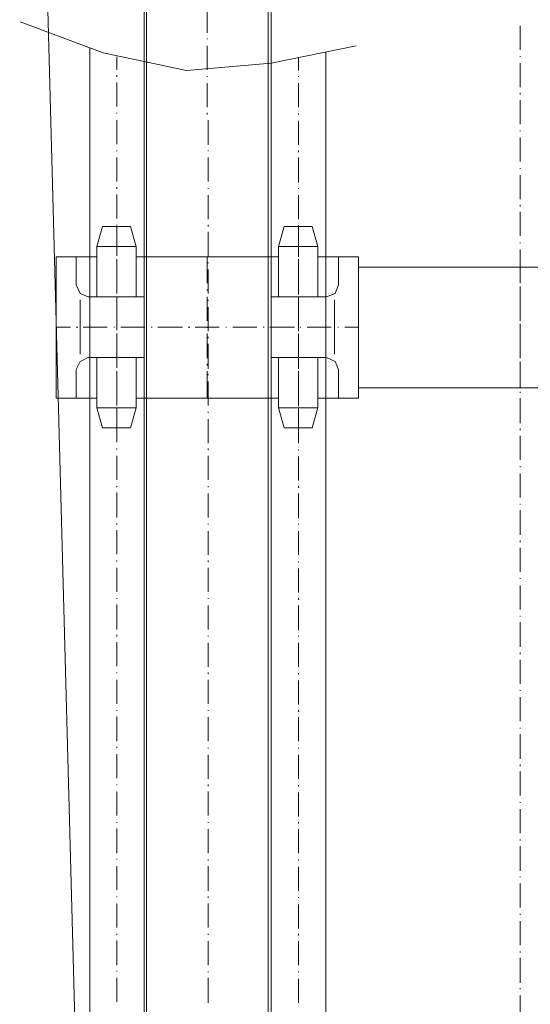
# Model space of a CAD drawing. Extents: x -23500 to 2637, y 21242 to 29547.
# Tile 31 of 121: x -10983 to -10666, y 25041 to 25651. Entities that reach past the tile are written whole.
import ezdxf

# ---------------------------------------------------------------- set-up
doc = ezdxf.new("R2010")
doc.units = 0
doc.header["$LTSCALE"] = 25
doc.layers.get('0').update_dxf_attribs({"linetype": 'CONTINUOUS', "lineweight": 13})

msp = doc.modelspace()

# ---------------------------------------------------------------- linework, layer by layer
at = {"color": 7, "lineweight": 9}
for points in [[(-11006.388, 27181.112), (-11006.388, 27181.112), (-10904.765, 23383.518), (-10904.765, 23383.518)], [(-10905.762, 25732.656), (-10905.762, 25732.656), (-10905.762, 23383.518), (-10905.762, 23383.518)], [(-10904.273, 23383.518), (-10904.273, 23383.518), (-10904.273, 25732.656), (-10904.273, 25732.656)], [(-10828.926, 25732.656), (-10828.926, 25732.656), (-10828.926, 23383.518), (-10828.926, 23383.518)], [(-10826.946, 23383.518), (-10826.946, 23383.518), (-10826.946, 25732.656), (-10826.946, 25732.656)], [(-10866.606, 25642.941), (-10866.606, 25642.941), (-10866.606, 25658.305), (-10866.606, 25658.305)], [(-10672.783, 25647.394), (-10672.783, 25647.394), (-10672.783, 25632.534), (-10672.783, 25632.534)], [(-10866.606, 25638.967), (-10866.606, 25638.967), (-10866.606, 25639.472), (-10866.606, 25639.472)], [(-10939.468, 23383.518), (-10939.468, 23383.518), (-10939.468, 25633.518), (-10939.468, 25633.518)], [(-10866.606, 25620.134), (-10866.606, 25620.134), (-10866.606, 25635.006), (-10866.606, 25635.006)], [(-10922.615, 25628.068), (-10922.615, 25628.068), (-10922.615, 25620.134), (-10922.615, 25620.134)], [(-10810.093, 25627.576), (-10810.093, 25627.576), (-10810.093, 25619.642), (-10810.093, 25619.642)], [(-10793.24, 25631.045), (-10793.24, 25631.045), (-10793.24, 23383.518), (-10793.24, 23383.518)], [(-10672.783, 25628.56), (-10672.783, 25628.56), (-10672.783, 25628.068), (-10672.783, 25628.068)], [(-10672.783, 25624.095), (-10672.783, 25624.095), (-10672.783, 25609.235), (-10672.783, 25609.235)], [(-10922.615, 25616.665), (-10922.615, 25616.665), (-10922.615, 25615.668), (-10922.615, 25615.668)], [(-10866.606, 25615.668), (-10866.606, 25615.668), (-10866.606, 25616.173), (-10866.606, 25616.173)], [(-10810.093, 25616.173), (-10810.093, 25616.173), (-10810.093, 25615.668), (-10810.093, 25615.668)], [(-10922.615, 25612.199), (-10922.615, 25612.199), (-10922.615, 25597.339), (-10922.615, 25597.339)], [(-10866.606, 25596.847), (-10866.606, 25596.847), (-10866.606, 25611.707), (-10866.606, 25611.707)], [(-10810.093, 25611.707), (-10810.093, 25611.707), (-10810.093, 25596.847), (-10810.093, 25596.847)], [(-10672.783, 25605.766), (-10672.783, 25605.766), (-10672.783, 25604.769), (-10672.783, 25604.769)], [(-10672.783, 25601.3), (-10672.783, 25601.3), (-10672.783, 25586.427), (-10672.783, 25586.427)], [(-10922.615, 25593.365), (-10922.615, 25593.365), (-10922.615, 25592.873), (-10922.615, 25592.873)], [(-10866.606, 25592.381), (-10866.606, 25592.381), (-10866.606, 25593.365), (-10866.606, 25593.365)], [(-10810.093, 25592.873), (-10810.093, 25592.873), (-10810.093, 25592.381), (-10810.093, 25592.381)], [(-10922.615, 25588.912), (-10922.615, 25588.912), (-10922.615, 25574.04), (-10922.615, 25574.04)], [(-10866.114, 25573.535), (-10866.114, 25573.535), (-10866.114, 25588.912), (-10866.114, 25588.912)], [(-10810.093, 25588.408), (-10810.093, 25588.408), (-10810.093, 25573.535), (-10810.093, 25573.535)], [(-10672.783, 25582.466), (-10672.783, 25582.466), (-10672.783, 25581.962), (-10672.783, 25581.962)], [(-10672.783, 25578.001), (-10672.783, 25578.001), (-10672.783, 25563.128), (-10672.783, 25563.128)], [(-10922.615, 25570.066), (-10922.615, 25570.066), (-10922.615, 25569.574), (-10922.615, 25569.574)], [(-10866.114, 25569.574), (-10866.114, 25569.574), (-10866.114, 25570.066), (-10866.114, 25570.066)], [(-10810.093, 25570.066), (-10810.093, 25570.066), (-10810.093, 25569.082), (-10810.093, 25569.082)], [(-10922.615, 25565.601), (-10922.615, 25565.601), (-10922.615, 25550.741), (-10922.615, 25550.741)], [(-10866.114, 25550.741), (-10866.114, 25550.741), (-10866.114, 25565.601), (-10866.114, 25565.601)], [(-10810.093, 25565.601), (-10810.093, 25565.601), (-10810.093, 25550.236), (-10810.093, 25550.236)], [(-10672.783, 25559.167), (-10672.783, 25559.167), (-10672.783, 25558.675), (-10672.783, 25558.675)], [(-10672.783, 25554.702), (-10672.783, 25554.702), (-10672.783, 25539.829), (-10672.783, 25539.829)], [(-10922.615, 25547.272), (-10922.615, 25547.272), (-10922.615, 25546.275), (-10922.615, 25546.275)], [(-10922.615, 25542.806), (-10922.615, 25542.806), (-10922.615, 25527.934), (-10922.615, 25527.934)], [(-10866.114, 25546.275), (-10866.114, 25546.275), (-10866.114, 25546.767), (-10866.114, 25546.767)], [(-10866.114, 25527.442), (-10866.114, 25527.442), (-10866.114, 25542.314), (-10866.114, 25542.314)], [(-10810.093, 25546.767), (-10810.093, 25546.767), (-10810.093, 25546.275), (-10810.093, 25546.275)], [(-10810.093, 25542.314), (-10810.093, 25542.314), (-10810.093, 25527.442), (-10810.093, 25527.442)], [(-10672.783, 25536.36), (-10672.783, 25536.36), (-10672.783, 25535.376), (-10672.783, 25535.376)], [(-10672.783, 25531.895), (-10672.783, 25531.895), (-10672.783, 25517.035), (-10672.783, 25517.035)], [(-10922.615, 25523.973), (-10922.615, 25523.973), (-10922.615, 25523.481), (-10922.615, 25523.481)], [(-10866.114, 25522.976), (-10866.114, 25522.976), (-10866.114, 25523.973), (-10866.114, 25523.973)], [(-10810.093, 25523.481), (-10810.093, 25523.481), (-10810.093, 25522.976), (-10810.093, 25522.976)], [(-10935.015, 25510.589), (-10935.015, 25510.589), (-10931.546, 25522.976), (-10931.546, 25522.976)], [(-10914.188, 25522.976), (-10914.188, 25522.976), (-10931.546, 25522.976), (-10931.546, 25522.976)], [(-10922.615, 25522.976), (-10922.615, 25522.976), (-10922.615, 25510.589), (-10922.615, 25510.589)], [(-10922.615, 25519.507), (-10922.615, 25519.507), (-10922.615, 25504.634), (-10922.615, 25504.634)], [(-10910.719, 25510.589), (-10910.719, 25510.589), (-10914.188, 25522.976), (-10914.188, 25522.976)], [(-10866.114, 25504.142), (-10866.114, 25504.142), (-10866.114, 25519.507), (-10866.114, 25519.507)], [(-10822.48, 25510.589), (-10822.48, 25510.589), (-10819.011, 25522.976), (-10819.011, 25522.976)], [(-10819.011, 25522.976), (-10819.011, 25522.976), (-10801.666, 25522.976), (-10801.666, 25522.976)], [(-10810.093, 25522.976), (-10810.093, 25522.976), (-10810.093, 25510.589), (-10810.093, 25510.589)], [(-10810.093, 25519.015), (-10810.093, 25519.015), (-10810.093, 25504.142), (-10810.093, 25504.142)], [(-10798.197, 25510.589), (-10798.197, 25510.589), (-10801.666, 25522.976), (-10801.666, 25522.976)], [(-10672.783, 25513.061), (-10672.783, 25513.061), (-10672.783, 25512.569), (-10672.783, 25512.569)], [(-10910.719, 25510.589), (-10910.719, 25510.589), (-10935.015, 25510.589), (-10935.015, 25510.589)], [(-10935.015, 25510.589), (-10935.015, 25510.589), (-10935.015, 25479.355), (-10935.015, 25479.355)], [(-10922.615, 25507.12), (-10922.615, 25507.12), (-10922.615, 25506.123), (-10922.615, 25506.123)], [(-10910.719, 25510.589), (-10910.719, 25510.589), (-10910.719, 25479.355), (-10910.719, 25479.355)], [(-10822.48, 25510.589), (-10822.48, 25510.589), (-10798.197, 25510.589), (-10798.197, 25510.589)], [(-10822.48, 25510.589), (-10822.48, 25510.589), (-10822.48, 25479.355), (-10822.48, 25479.355)], [(-10810.093, 25507.12), (-10810.093, 25507.12), (-10810.093, 25506.123), (-10810.093, 25506.123)], [(-10798.197, 25510.589), (-10798.197, 25510.589), (-10798.197, 25479.355), (-10798.197, 25479.355)], [(-10672.783, 25508.608), (-10672.783, 25508.608), (-10672.783, 25493.735), (-10672.783, 25493.735)], [(-10960.282, 25504.142), (-10960.282, 25504.142), (-10960.282, 25416.408), (-10960.282, 25416.408)], [(-10935.015, 25504.142), (-10935.015, 25504.142), (-10960.282, 25504.142), (-10960.282, 25504.142)], [(-10960.282, 25504.142), (-10960.282, 25504.142), (-10935.015, 25504.142), (-10935.015, 25504.142)], [(-10947.907, 25504.142), (-10947.907, 25504.142), (-10947.907, 25486.797), (-10947.907, 25486.797)], [(-10922.615, 25502.654), (-10922.615, 25502.654), (-10922.615, 25487.781), (-10922.615, 25487.781)], [(-10922.615, 25500.673), (-10922.615, 25500.673), (-10922.615, 25500.182), (-10922.615, 25500.182)], [(-10910.719, 25504.142), (-10910.719, 25504.142), (-10822.48, 25504.142), (-10822.48, 25504.142)], [(-10866.606, 25504.142), (-10866.606, 25504.142), (-10866.606, 25487.781), (-10866.606, 25487.781)], [(-10866.114, 25500.182), (-10866.114, 25500.182), (-10866.114, 25500.673), (-10866.114, 25500.673)], [(-10810.093, 25502.654), (-10810.093, 25502.654), (-10810.093, 25487.781), (-10810.093, 25487.781)], [(-10810.093, 25500.673), (-10810.093, 25500.673), (-10810.093, 25499.677), (-10810.093, 25499.677)], [(-10798.197, 25504.142), (-10798.197, 25504.142), (-10772.917, 25504.142), (-10772.917, 25504.142)], [(-10785.305, 25504.142), (-10785.305, 25504.142), (-10785.305, 25486.797), (-10785.305, 25486.797)], [(-10772.917, 25504.142), (-10772.917, 25504.142), (-10772.917, 25416.408), (-10772.917, 25416.408)], [(-10922.615, 25496.7), (-10922.615, 25496.7), (-10922.615, 25481.335), (-10922.615, 25481.335)], [(-10866.114, 25481.335), (-10866.114, 25481.335), (-10866.114, 25496.208), (-10866.114, 25496.208)], [(-10810.093, 25496.208), (-10810.093, 25496.208), (-10810.093, 25480.843), (-10810.093, 25480.843)], [(-10772.917, 25497.696), (-10772.917, 25497.696), (-10572.648, 25497.696), (-10572.648, 25497.696)], [(-10672.783, 25497.696), (-10672.783, 25497.696), (-10672.783, 25487.781), (-10672.783, 25487.781)], [(-10672.783, 25489.762), (-10672.783, 25489.762), (-10672.783, 25489.27), (-10672.783, 25489.27)], [(-10922.615, 25483.82), (-10922.615, 25483.82), (-10922.615, 25483.316), (-10922.615, 25483.316)], [(-10866.606, 25483.82), (-10866.606, 25483.82), (-10866.606, 25483.316), (-10866.606, 25483.316)], [(-10810.093, 25483.82), (-10810.093, 25483.82), (-10810.093, 25483.316), (-10810.093, 25483.316)], [(-10672.783, 25485.801), (-10672.783, 25485.801), (-10672.783, 25470.436), (-10672.783, 25470.436)], [(-10672.783, 25483.82), (-10672.783, 25483.82), (-10672.783, 25483.316), (-10672.783, 25483.316)], [(-10945.422, 25477.374), (-10945.422, 25477.374), (-10945.422, 25443.668), (-10945.422, 25443.668)], [(-10905.762, 25479.355), (-10905.762, 25479.355), (-10940.464, 25479.355), (-10940.464, 25479.355)], [(-10922.615, 25479.355), (-10922.615, 25479.355), (-10922.615, 25464.482), (-10922.615, 25464.482)], [(-10922.615, 25477.866), (-10922.615, 25477.866), (-10922.615, 25476.882), (-10922.615, 25476.882)], [(-10905.762, 25441.688), (-10905.762, 25441.688), (-10905.762, 25479.355), (-10905.762, 25479.355)], [(-10866.606, 25479.355), (-10866.606, 25479.355), (-10866.606, 25464.482), (-10866.606, 25464.482)], [(-10866.114, 25476.882), (-10866.114, 25476.882), (-10866.114, 25477.374), (-10866.114, 25477.374)], [(-10826.946, 25479.355), (-10826.946, 25479.355), (-10792.748, 25479.355), (-10792.748, 25479.355)], [(-10826.946, 25441.688), (-10826.946, 25441.688), (-10826.946, 25479.355), (-10826.946, 25479.355)], [(-10810.093, 25479.355), (-10810.093, 25479.355), (-10810.093, 25464.482), (-10810.093, 25464.482)], [(-10810.093, 25477.374), (-10810.093, 25477.374), (-10810.093, 25476.882), (-10810.093, 25476.882)], [(-10787.79, 25477.374), (-10787.79, 25477.374), (-10787.79, 25443.668), (-10787.79, 25443.668)], [(-10672.783, 25479.355), (-10672.783, 25479.355), (-10672.783, 25464.482), (-10672.783, 25464.482)], [(-10922.615, 25473.401), (-10922.615, 25473.401), (-10922.615, 25458.528), (-10922.615, 25458.528)], [(-10866.114, 25458.036), (-10866.114, 25458.036), (-10866.114, 25472.909), (-10866.114, 25472.909)], [(-10810.093, 25472.909), (-10810.093, 25472.909), (-10810.093, 25458.036), (-10810.093, 25458.036)], [(-10672.783, 25466.967), (-10672.783, 25466.967), (-10672.783, 25465.971), (-10672.783, 25465.971)], [(-10672.783, 25462.502), (-10672.783, 25462.502), (-10672.783, 25447.629), (-10672.783, 25447.629)], [(-10960.282, 25460.521), (-10960.282, 25460.521), (-10951.363, 25460.521), (-10951.363, 25460.521)], [(-10947.907, 25460.521), (-10947.907, 25460.521), (-10946.91, 25460.521), (-10946.91, 25460.521)], [(-10943.441, 25460.521), (-10943.441, 25460.521), (-10928.569, 25460.521), (-10928.569, 25460.521)], [(-10924.595, 25460.521), (-10924.595, 25460.521), (-10924.103, 25460.521), (-10924.103, 25460.521)], [(-10922.615, 25460.521), (-10922.615, 25460.521), (-10922.615, 25460.017), (-10922.615, 25460.017)], [(-10922.615, 25456.548), (-10922.615, 25456.548), (-10922.615, 25441.183), (-10922.615, 25441.183)], [(-10920.142, 25460.521), (-10920.142, 25460.521), (-10905.27, 25460.521), (-10905.27, 25460.521)], [(-10901.296, 25460.521), (-10901.296, 25460.521), (-10900.804, 25460.521), (-10900.804, 25460.521)], [(-10897.335, 25460.521), (-10897.335, 25460.521), (-10881.971, 25460.521), (-10881.971, 25460.521)], [(-10878.502, 25460.521), (-10878.502, 25460.521), (-10877.518, 25460.521), (-10877.518, 25460.521)], [(-10874.036, 25460.521), (-10874.036, 25460.521), (-10859.163, 25460.521), (-10859.163, 25460.521)], [(-10866.606, 25460.521), (-10866.606, 25460.521), (-10866.606, 25460.017), (-10866.606, 25460.017)], [(-10866.606, 25456.548), (-10866.606, 25456.548), (-10866.606, 25441.183), (-10866.606, 25441.183)], [(-10855.202, 25460.521), (-10855.202, 25460.521), (-10854.71, 25460.521), (-10854.71, 25460.521)], [(-10850.737, 25460.521), (-10850.737, 25460.521), (-10835.864, 25460.521), (-10835.864, 25460.521)], [(-10831.903, 25460.521), (-10831.903, 25460.521), (-10831.411, 25460.521), (-10831.411, 25460.521)], [(-10827.942, 25460.521), (-10827.942, 25460.521), (-10812.565, 25460.521), (-10812.565, 25460.521)], [(-10810.093, 25460.521), (-10810.093, 25460.521), (-10810.093, 25460.017), (-10810.093, 25460.017)], [(-10810.093, 25456.548), (-10810.093, 25456.548), (-10810.093, 25441.183), (-10810.093, 25441.183)], [(-10809.096, 25460.521), (-10809.096, 25460.521), (-10808.604, 25460.521), (-10808.604, 25460.521)], [(-10804.643, 25460.521), (-10804.643, 25460.521), (-10789.771, 25460.521), (-10789.771, 25460.521)], [(-10785.81, 25460.521), (-10785.81, 25460.521), (-10785.305, 25460.521), (-10785.305, 25460.521)], [(-10781.344, 25460.521), (-10781.344, 25460.521), (-10772.917, 25460.521), (-10772.917, 25460.521)], [(-10672.783, 25460.521), (-10672.783, 25460.521), (-10672.783, 25460.017), (-10672.783, 25460.017)], [(-10672.783, 25456.548), (-10672.783, 25456.548), (-10672.783, 25441.183), (-10672.783, 25441.183)], [(-10922.615, 25454.567), (-10922.615, 25454.567), (-10922.615, 25454.075), (-10922.615, 25454.075)], [(-10922.615, 25450.102), (-10922.615, 25450.102), (-10922.615, 25435.242), (-10922.615, 25435.242)], [(-10866.114, 25453.583), (-10866.114, 25453.583), (-10866.114, 25454.567), (-10866.114, 25454.567)], [(-10866.114, 25434.75), (-10866.114, 25434.75), (-10866.114, 25450.102), (-10866.114, 25450.102)], [(-10810.093, 25454.075), (-10810.093, 25454.075), (-10810.093, 25453.583), (-10810.093, 25453.583)], [(-10810.093, 25449.61), (-10810.093, 25449.61), (-10810.093, 25434.75), (-10810.093, 25434.75)], [(-10905.762, 25441.688), (-10905.762, 25441.688), (-10940.464, 25441.688), (-10940.464, 25441.688)], [(-10935.015, 25410.454), (-10935.015, 25410.454), (-10935.015, 25441.688), (-10935.015, 25441.688)], [(-10910.719, 25410.454), (-10910.719, 25410.454), (-10910.719, 25441.688), (-10910.719, 25441.688)], [(-10826.946, 25441.688), (-10826.946, 25441.688), (-10792.748, 25441.688), (-10792.748, 25441.688)], [(-10822.48, 25410.454), (-10822.48, 25410.454), (-10822.48, 25441.688), (-10822.48, 25441.688)], [(-10798.197, 25410.454), (-10798.197, 25410.454), (-10798.197, 25441.688), (-10798.197, 25441.688)], [(-10672.783, 25443.668), (-10672.783, 25443.668), (-10672.783, 25443.176), (-10672.783, 25443.176)], [(-10672.783, 25439.203), (-10672.783, 25439.203), (-10672.783, 25424.33), (-10672.783, 25424.33)], [(-10947.907, 25434.245), (-10947.907, 25434.245), (-10947.907, 25416.408), (-10947.907, 25416.408)], [(-10922.615, 25437.714), (-10922.615, 25437.714), (-10922.615, 25436.73), (-10922.615, 25436.73)], [(-10922.615, 25433.261), (-10922.615, 25433.261), (-10922.615, 25418.389), (-10922.615, 25418.389)], [(-10866.606, 25437.714), (-10866.606, 25437.714), (-10866.606, 25436.73), (-10866.606, 25436.73)], [(-10866.606, 25433.261), (-10866.606, 25433.261), (-10866.606, 25416.408), (-10866.606, 25416.408)], [(-10810.093, 25437.714), (-10810.093, 25437.714), (-10810.093, 25436.73), (-10810.093, 25436.73)], [(-10810.093, 25433.261), (-10810.093, 25433.261), (-10810.093, 25418.389), (-10810.093, 25418.389)], [(-10785.305, 25434.245), (-10785.305, 25434.245), (-10785.305, 25416.408), (-10785.305, 25416.408)], [(-10672.783, 25437.714), (-10672.783, 25437.714), (-10672.783, 25436.73), (-10672.783, 25436.73)], [(-10672.783, 25433.261), (-10672.783, 25433.261), (-10672.783, 25422.841), (-10672.783, 25422.841)], [(-10922.615, 25431.281), (-10922.615, 25431.281), (-10922.615, 25430.776), (-10922.615, 25430.776)], [(-10922.615, 25427.307), (-10922.615, 25427.307), (-10922.615, 25411.942), (-10922.615, 25411.942)], [(-10866.114, 25430.776), (-10866.114, 25430.776), (-10866.114, 25431.281), (-10866.114, 25431.281)], [(-10866.114, 25411.942), (-10866.114, 25411.942), (-10866.114, 25426.815), (-10866.114, 25426.815)], [(-10810.093, 25431.281), (-10810.093, 25431.281), (-10810.093, 25430.284), (-10810.093, 25430.284)], [(-10810.093, 25426.815), (-10810.093, 25426.815), (-10810.093, 25411.438), (-10810.093, 25411.438)], [(-10772.917, 25422.841), (-10772.917, 25422.841), (-10572.648, 25422.841), (-10572.648, 25422.841)], [(-10672.783, 25420.369), (-10672.783, 25420.369), (-10672.783, 25419.877), (-10672.783, 25419.877)], [(-10935.015, 25416.408), (-10935.015, 25416.408), (-10960.282, 25416.408), (-10960.282, 25416.408)], [(-10960.282, 25416.408), (-10960.282, 25416.408), (-10935.015, 25416.408), (-10935.015, 25416.408)], [(-10922.615, 25414.415), (-10922.615, 25414.415), (-10922.615, 25413.923), (-10922.615, 25413.923)], [(-10910.719, 25416.408), (-10910.719, 25416.408), (-10822.48, 25416.408), (-10822.48, 25416.408)], [(-10810.093, 25414.415), (-10810.093, 25414.415), (-10810.093, 25413.923), (-10810.093, 25413.923)], [(-10798.197, 25416.408), (-10798.197, 25416.408), (-10772.917, 25416.408), (-10772.917, 25416.408)], [(-10672.783, 25416.408), (-10672.783, 25416.408), (-10672.783, 25401.031), (-10672.783, 25401.031)], [(-10910.719, 25410.454), (-10910.719, 25410.454), (-10935.015, 25410.454), (-10935.015, 25410.454)], [(-10935.015, 25410.454), (-10935.015, 25410.454), (-10931.546, 25398.054), (-10931.546, 25398.054)], [(-10922.615, 25409.962), (-10922.615, 25409.962), (-10922.615, 25398.054), (-10922.615, 25398.054)], [(-10922.615, 25408.473), (-10922.615, 25408.473), (-10922.615, 25407.477), (-10922.615, 25407.477)], [(-10910.719, 25410.454), (-10910.719, 25410.454), (-10914.188, 25398.054), (-10914.188, 25398.054)], [(-10866.114, 25407.477), (-10866.114, 25407.477), (-10866.114, 25407.982), (-10866.114, 25407.982)], [(-10822.48, 25410.454), (-10822.48, 25410.454), (-10798.197, 25410.454), (-10798.197, 25410.454)], [(-10822.48, 25410.454), (-10822.48, 25410.454), (-10819.011, 25398.054), (-10819.011, 25398.054)], [(-10810.093, 25409.962), (-10810.093, 25409.962), (-10810.093, 25398.054), (-10810.093, 25398.054)], [(-10810.093, 25407.982), (-10810.093, 25407.982), (-10810.093, 25407.477), (-10810.093, 25407.477)], [(-10798.197, 25410.454), (-10798.197, 25410.454), (-10801.666, 25398.054), (-10801.666, 25398.054)], [(-10922.615, 25404.008), (-10922.615, 25404.008), (-10922.615, 25389.135), (-10922.615, 25389.135)], [(-10866.114, 25388.643), (-10866.114, 25388.643), (-10866.114, 25403.516), (-10866.114, 25403.516)], [(-10810.093, 25403.516), (-10810.093, 25403.516), (-10810.093, 25388.643), (-10810.093, 25388.643)], [(-10914.188, 25398.054), (-10914.188, 25398.054), (-10931.546, 25398.054), (-10931.546, 25398.054)], [(-10819.011, 25398.054), (-10819.011, 25398.054), (-10801.666, 25398.054), (-10801.666, 25398.054)], [(-10672.783, 25397.562), (-10672.783, 25397.562), (-10672.783, 25396.578), (-10672.783, 25396.578)], [(-10672.783, 25393.109), (-10672.783, 25393.109), (-10672.783, 25378.236), (-10672.783, 25378.236)], [(-10922.615, 25385.174), (-10922.615, 25385.174), (-10922.615, 25384.67), (-10922.615, 25384.67)], [(-10866.114, 25384.178), (-10866.114, 25384.178), (-10866.114, 25385.174), (-10866.114, 25385.174)], [(-10810.093, 25384.67), (-10810.093, 25384.67), (-10810.093, 25384.178), (-10810.093, 25384.178)], [(-10922.615, 25380.709), (-10922.615, 25380.709), (-10922.615, 25365.836), (-10922.615, 25365.836)], [(-10866.114, 25365.836), (-10866.114, 25365.836), (-10866.114, 25380.709), (-10866.114, 25380.709)], [(-10810.093, 25380.217), (-10810.093, 25380.217), (-10810.093, 25365.344), (-10810.093, 25365.344)], [(-10672.783, 25374.263), (-10672.783, 25374.263), (-10672.783, 25373.771), (-10672.783, 25373.771)], [(-10672.783, 25369.81), (-10672.783, 25369.81), (-10672.783, 25354.937), (-10672.783, 25354.937)], [(-10922.615, 25361.875), (-10922.615, 25361.875), (-10922.615, 25361.383), (-10922.615, 25361.383)], [(-10866.114, 25361.383), (-10866.114, 25361.383), (-10866.114, 25361.875), (-10866.114, 25361.875)], [(-10810.093, 25361.875), (-10810.093, 25361.875), (-10810.093, 25360.891), (-10810.093, 25360.891)], [(-10922.615, 25357.914), (-10922.615, 25357.914), (-10922.615, 25342.537), (-10922.615, 25342.537)], [(-10866.114, 25342.537), (-10866.114, 25342.537), (-10866.114, 25357.41), (-10866.114, 25357.41)], [(-10810.093, 25357.41), (-10810.093, 25357.41), (-10810.093, 25342.045), (-10810.093, 25342.045)], [(-10672.783, 25350.976), (-10672.783, 25350.976), (-10672.783, 25350.472), (-10672.783, 25350.472)], [(-10672.783, 25347.003), (-10672.783, 25347.003), (-10672.783, 25331.638), (-10672.783, 25331.638)], [(-10922.615, 25339.068), (-10922.615, 25339.068), (-10922.615, 25338.084), (-10922.615, 25338.084)], [(-10922.615, 25334.615), (-10922.615, 25334.615), (-10922.615, 25319.743), (-10922.615, 25319.743)], [(-10866.114, 25338.084), (-10866.114, 25338.084), (-10866.114, 25338.576), (-10866.114, 25338.576)], [(-10866.114, 25319.238), (-10866.114, 25319.238), (-10866.114, 25334.111), (-10866.114, 25334.111)], [(-10810.093, 25338.576), (-10810.093, 25338.576), (-10810.093, 25338.084), (-10810.093, 25338.084)], [(-10810.093, 25334.111), (-10810.093, 25334.111), (-10810.093, 25319.238), (-10810.093, 25319.238)], [(-10672.783, 25328.169), (-10672.783, 25328.169), (-10672.783, 25327.172), (-10672.783, 25327.172)], [(-10672.783, 25323.704), (-10672.783, 25323.704), (-10672.783, 25308.831), (-10672.783, 25308.831)], [(-10922.615, 25315.769), (-10922.615, 25315.769), (-10922.615, 25315.277), (-10922.615, 25315.277)], [(-10866.114, 25314.785), (-10866.114, 25314.785), (-10866.114, 25315.769), (-10866.114, 25315.769)], [(-10922.615, 25311.316), (-10922.615, 25311.316), (-10922.615, 25296.443), (-10922.615, 25296.443)], [(-10866.114, 25296.443), (-10866.114, 25296.443), (-10866.114, 25311.316), (-10866.114, 25311.316)], [(-10810.093, 25315.277), (-10810.093, 25315.277), (-10810.093, 25314.785), (-10810.093, 25314.785)], [(-10810.093, 25310.811), (-10810.093, 25310.811), (-10810.093, 25295.939), (-10810.093, 25295.939)], [(-10672.783, 25304.87), (-10672.783, 25304.87), (-10672.783, 25304.365), (-10672.783, 25304.365)], [(-10672.783, 25300.404), (-10672.783, 25300.404), (-10672.783, 25285.532), (-10672.783, 25285.532)], [(-10922.615, 25292.47), (-10922.615, 25292.47), (-10922.615, 25291.978), (-10922.615, 25291.978)], [(-10866.114, 25291.978), (-10866.114, 25291.978), (-10866.114, 25292.47), (-10866.114, 25292.47)], [(-10810.093, 25292.47), (-10810.093, 25292.47), (-10810.093, 25291.486), (-10810.093, 25291.486)], [(-10922.615, 25288.509), (-10922.615, 25288.509), (-10922.615, 25273.144), (-10922.615, 25273.144)], [(-10866.114, 25273.144), (-10866.114, 25273.144), (-10866.114, 25288.017), (-10866.114, 25288.017)], [(-10810.093, 25288.017), (-10810.093, 25288.017), (-10810.093, 25272.652), (-10810.093, 25272.652)], [(-10672.783, 25281.571), (-10672.783, 25281.571), (-10672.783, 25281.079), (-10672.783, 25281.079)], [(-10672.783, 25277.61), (-10672.783, 25277.61), (-10672.783, 25262.233), (-10672.783, 25262.233)], [(-10922.615, 25269.675), (-10922.615, 25269.675), (-10922.615, 25268.679), (-10922.615, 25268.679)], [(-10866.114, 25268.679), (-10866.114, 25268.679), (-10866.114, 25269.183), (-10866.114, 25269.183)], [(-10810.093, 25269.183), (-10810.093, 25269.183), (-10810.093, 25268.679), (-10810.093, 25268.679)], [(-10922.615, 25265.21), (-10922.615, 25265.21), (-10922.615, 25250.337), (-10922.615, 25250.337)], [(-10866.114, 25249.845), (-10866.114, 25249.845), (-10866.114, 25264.718), (-10866.114, 25264.718)], [(-10810.093, 25264.718), (-10810.093, 25264.718), (-10810.093, 25249.845), (-10810.093, 25249.845)], [(-10672.783, 25258.764), (-10672.783, 25258.764), (-10672.783, 25257.78), (-10672.783, 25257.78)], [(-10672.783, 25254.311), (-10672.783, 25254.311), (-10672.783, 25239.438), (-10672.783, 25239.438)], [(-10922.615, 25246.376), (-10922.615, 25246.376), (-10922.615, 25245.872), (-10922.615, 25245.872)], [(-10866.114, 25245.38), (-10866.114, 25245.38), (-10866.114, 25246.376), (-10866.114, 25246.376)], [(-10810.093, 25245.872), (-10810.093, 25245.872), (-10810.093, 25245.38), (-10810.093, 25245.38)], [(-10922.615, 25241.911), (-10922.615, 25241.911), (-10922.615, 25227.038), (-10922.615, 25227.038)], [(-10866.114, 25227.038), (-10866.114, 25227.038), (-10866.114, 25241.911), (-10866.114, 25241.911)], [(-10810.093, 25241.419), (-10810.093, 25241.419), (-10810.093, 25226.546), (-10810.093, 25226.546)], [(-10672.783, 25235.464), (-10672.783, 25235.464), (-10672.783, 25234.973), (-10672.783, 25234.973)], [(-10672.783, 25231.012), (-10672.783, 25231.012), (-10672.783, 25216.139), (-10672.783, 25216.139)], [(-10922.615, 25223.077), (-10922.615, 25223.077), (-10922.615, 25222.572), (-10922.615, 25222.572)], [(-10922.615, 25219.116), (-10922.615, 25219.116), (-10922.615, 25203.739), (-10922.615, 25203.739)], [(-10866.114, 25222.572), (-10866.114, 25222.572), (-10866.114, 25223.077), (-10866.114, 25223.077)], [(-10866.114, 25203.739), (-10866.114, 25203.739), (-10866.114, 25218.611), (-10866.114, 25218.611)], [(-10810.093, 25223.077), (-10810.093, 25223.077), (-10810.093, 25222.08), (-10810.093, 25222.08)], [(-10810.093, 25218.611), (-10810.093, 25218.611), (-10810.093, 25203.739), (-10810.093, 25203.739)], [(-10672.783, 25212.165), (-10672.783, 25212.165), (-10672.783, 25211.673), (-10672.783, 25211.673)], [(-10672.783, 25208.204), (-10672.783, 25208.204), (-10672.783, 25192.84), (-10672.783, 25192.84)], [(-10922.615, 25200.27), (-10922.615, 25200.27), (-10922.615, 25199.778), (-10922.615, 25199.778)], [(-10866.114, 25199.286), (-10866.114, 25199.286), (-10866.114, 25199.778), (-10866.114, 25199.778)], [(-10810.093, 25199.778), (-10810.093, 25199.778), (-10810.093, 25199.286), (-10810.093, 25199.286)], [(-10922.615, 25195.817), (-10922.615, 25195.817), (-10922.615, 25180.944), (-10922.615, 25180.944)], [(-10866.114, 25180.452), (-10866.114, 25180.452), (-10866.114, 25195.325), (-10866.114, 25195.325)], [(-10810.093, 25195.325), (-10810.093, 25195.325), (-10810.093, 25180.452), (-10810.093, 25180.452)], [(-10672.783, 25189.371), (-10672.783, 25189.371), (-10672.783, 25188.374), (-10672.783, 25188.374)], [(-10672.783, 25184.905), (-10672.783, 25184.905), (-10672.783, 25170.033), (-10672.783, 25170.033)], [(-10922.615, 25176.971), (-10922.615, 25176.971), (-10922.615, 25176.479), (-10922.615, 25176.479)], [(-10866.114, 25175.987), (-10866.114, 25175.987), (-10866.114, 25176.971), (-10866.114, 25176.971)], [(-10810.093, 25176.479), (-10810.093, 25176.479), (-10810.093, 25175.987), (-10810.093, 25175.987)], [(-10922.615, 25172.518), (-10922.615, 25172.518), (-10922.615, 25157.645), (-10922.615, 25157.645)], [(-10866.114, 25157.645), (-10866.114, 25157.645), (-10866.114, 25172.518), (-10866.114, 25172.518)], [(-10810.093, 25172.026), (-10810.093, 25172.026), (-10810.093, 25157.153), (-10810.093, 25157.153)], [(-10672.783, 25166.072), (-10672.783, 25166.072), (-10672.783, 25165.58), (-10672.783, 25165.58)], [(-10672.783, 25161.606), (-10672.783, 25161.606), (-10672.783, 25146.734), (-10672.783, 25146.734)], [(-10922.615, 25153.672), (-10922.615, 25153.672), (-10922.615, 25153.18), (-10922.615, 25153.18)], [(-10866.114, 25153.18), (-10866.114, 25153.18), (-10866.114, 25153.672), (-10866.114, 25153.672)], [(-10810.093, 25153.672), (-10810.093, 25153.672), (-10810.093, 25152.688), (-10810.093, 25152.688)], [(-10922.615, 25149.711), (-10922.615, 25149.711), (-10922.615, 25134.346), (-10922.615, 25134.346)], [(-10866.114, 25134.346), (-10866.114, 25134.346), (-10866.114, 25149.219), (-10866.114, 25149.219)], [(-10810.093, 25149.219), (-10810.093, 25149.219), (-10810.093, 25134.346), (-10810.093, 25134.346)], [(-10672.783, 25142.773), (-10672.783, 25142.773), (-10672.783, 25142.281), (-10672.783, 25142.281)], [(-10672.783, 25138.799), (-10672.783, 25138.799), (-10672.783, 25123.434), (-10672.783, 25123.434)], [(-10922.615, 25130.877), (-10922.615, 25130.877), (-10922.615, 25130.372), (-10922.615, 25130.372)], [(-10866.114, 25129.88), (-10866.114, 25129.88), (-10866.114, 25130.372), (-10866.114, 25130.372)], [(-10810.093, 25130.372), (-10810.093, 25130.372), (-10810.093, 25129.88), (-10810.093, 25129.88)], [(-10922.615, 25126.411), (-10922.615, 25126.411), (-10922.615, 25111.551), (-10922.615, 25111.551)], [(-10866.114, 25111.047), (-10866.114, 25111.047), (-10866.114, 25126.411), (-10866.114, 25126.411)], [(-10810.093, 25125.919), (-10810.093, 25125.919), (-10810.093, 25111.047), (-10810.093, 25111.047)], [(-10672.783, 25119.965), (-10672.783, 25119.965), (-10672.783, 25119.473), (-10672.783, 25119.473)], [(-10672.783, 25115.512), (-10672.783, 25115.512), (-10672.783, 25100.64), (-10672.783, 25100.64)], [(-10922.615, 25107.578), (-10922.615, 25107.578), (-10922.615, 25107.086), (-10922.615, 25107.086)], [(-10922.615, 25103.112), (-10922.615, 25103.112), (-10922.615, 25088.252), (-10922.615, 25088.252)], [(-10866.114, 25106.581), (-10866.114, 25106.581), (-10866.114, 25107.578), (-10866.114, 25107.578)], [(-10866.114, 25088.252), (-10866.114, 25088.252), (-10866.114, 25103.112), (-10866.114, 25103.112)], [(-10810.093, 25107.086), (-10810.093, 25107.086), (-10810.093, 25106.581), (-10810.093, 25106.581)], [(-10810.093, 25102.62), (-10810.093, 25102.62), (-10810.093, 25087.748), (-10810.093, 25087.748)], [(-10672.783, 25096.666), (-10672.783, 25096.666), (-10672.783, 25096.174), (-10672.783, 25096.174)], [(-10672.783, 25092.213), (-10672.783, 25092.213), (-10672.783, 25077.341), (-10672.783, 25077.341)], [(-10922.615, 25084.279), (-10922.615, 25084.279), (-10922.615, 25083.787), (-10922.615, 25083.787)], [(-10866.114, 25083.787), (-10866.114, 25083.787), (-10866.114, 25084.279), (-10866.114, 25084.279)], [(-10810.093, 25084.279), (-10810.093, 25084.279), (-10810.093, 25083.282), (-10810.093, 25083.282)], [(-10922.615, 25080.318), (-10922.615, 25080.318), (-10922.615, 25064.941), (-10922.615, 25064.941)], [(-10866.114, 25064.941), (-10866.114, 25064.941), (-10866.114, 25079.813), (-10866.114, 25079.813)], [(-10810.093, 25079.813), (-10810.093, 25079.813), (-10810.093, 25064.941), (-10810.093, 25064.941)], [(-10672.783, 25073.38), (-10672.783, 25073.38), (-10672.783, 25072.875), (-10672.783, 25072.875)], [(-10672.783, 25069.406), (-10672.783, 25069.406), (-10672.783, 25054.042), (-10672.783, 25054.042)], [(-10922.615, 25061.472), (-10922.615, 25061.472), (-10922.615, 25060.98), (-10922.615, 25060.98)], [(-10866.114, 25060.488), (-10866.114, 25060.488), (-10866.114, 25060.98), (-10866.114, 25060.98)], [(-10810.093, 25060.98), (-10810.093, 25060.98), (-10810.093, 25060.488), (-10810.093, 25060.488)], [(-10922.615, 25057.006), (-10922.615, 25057.006), (-10922.615, 25042.146), (-10922.615, 25042.146)], [(-10866.114, 25041.654), (-10866.114, 25041.654), (-10866.114, 25057.006), (-10866.114, 25057.006)], [(-10810.093, 25056.514), (-10810.093, 25056.514), (-10810.093, 25041.654), (-10810.093, 25041.654)], [(-10672.783, 25050.573), (-10672.783, 25050.573), (-10672.783, 25050.081), (-10672.783, 25050.081)], [(-10672.783, 25046.107), (-10672.783, 25046.107), (-10672.783, 25031.247), (-10672.783, 25031.247)]]:
    msp.add_open_spline(points, degree=3, dxfattribs=at)
for points, knots in [([(-10982.597, 25649.879), (-10982.597, 25649.879), (-10931.041, 25630.541), (-10931.041, 25630.541), (-10931.041, 25630.541), (-10879.498, 25619.642), (-10879.498, 25619.642), (-10879.498, 25619.642), (-10826.946, 25624.095), (-10826.946, 25624.095), (-10826.946, 25624.095), (-10774.406, 25635.006), (-10774.406, 25635.006)], [0, 0, 0, 0, 1, 1, 1, 2, 2, 2, 3, 3, 3, 4, 4, 4, 4]), ([(-10947.907, 25486.797), (-10947.907, 25486.797), (-10945.422, 25481.335), (-10945.422, 25481.335), (-10945.422, 25481.335), (-10940.464, 25479.355), (-10940.464, 25479.355)], [0, 0, 0, 0, 1, 1, 1, 2, 2, 2, 2]), ([(-10792.748, 25479.355), (-10792.748, 25479.355), (-10787.285, 25481.335), (-10787.285, 25481.335), (-10787.285, 25481.335), (-10785.305, 25486.797), (-10785.305, 25486.797)], [0, 0, 0, 0, 1, 1, 1, 2, 2, 2, 2]), ([(-10940.464, 25441.688), (-10940.464, 25441.688), (-10945.422, 25439.203), (-10945.422, 25439.203), (-10945.422, 25439.203), (-10947.907, 25434.245), (-10947.907, 25434.245)], [0, 0, 0, 0, 1, 1, 1, 2, 2, 2, 2]), ([(-10785.305, 25434.245), (-10785.305, 25434.245), (-10787.285, 25439.203), (-10787.285, 25439.203), (-10787.285, 25439.203), (-10792.748, 25441.688), (-10792.748, 25441.688)], [0, 0, 0, 0, 1, 1, 1, 2, 2, 2, 2])]:
    msp.add_open_spline(points, degree=3, knots=knots, dxfattribs=at)

doc.saveas('drawing.dxf')
